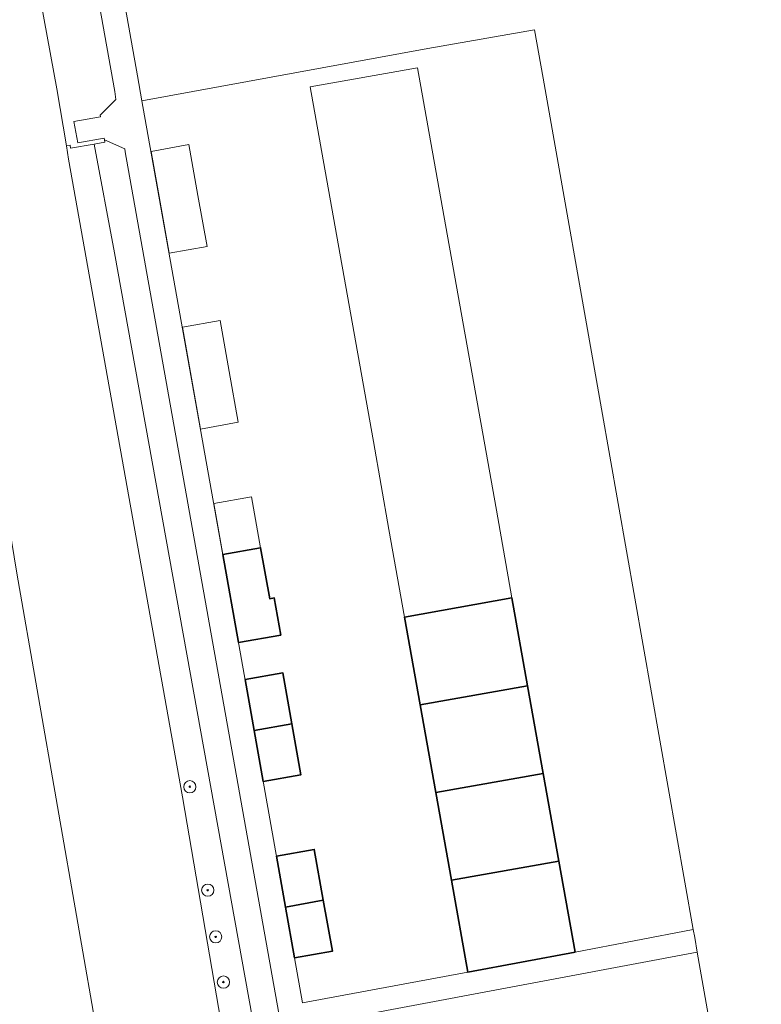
# Model space of a CAD drawing. Header units: metres. Extents: x 97476 to 98458, y 435938 to 436449.
# Tile 51 of 52: x 98365 to 98414, y 436322 to 436387. Entities that reach past the tile are written whole.
import ezdxf

# ---------------------------------------------------------------- set-up
doc = ezdxf.new("R2010")
doc.units = ezdxf.units.M
for name, color, linetype, lineweight in [('B-WE-GK-BESCHOEIING-G', 252, 'GK-BESCHOEIING', 18), ('B-WE-GR-BOOM-S', 252, 'Continuous', 18), ('B-WE-OG-BEBOUWING-GV', 4, 'Continuous', 35), ('B-WE-OG-TERREIN_CULTUURSCHEIDING-GV', 252, 'Continuous', 18), ('B-WE-OG-TERREIN_ERF-GV', 252, 'Continuous', 18), ('B-WE-OG-WATER-GV', 252, 'Continuous', 18), ('B-WE-OG-WATER_SLOOT-GV', 252, 'Continuous', 18), ('B-WE-VH-VERHARDING_TEGEL-GV', 252, 'Continuous', 18)]:
    doc.layers.add(name, color=color, linetype=linetype, lineweight=lineweight)
doc.linetypes.add('GK-BESCHOEIING', pattern='A,30,-5,[1,NLCS.SHX,S=1,R=0,X=0,Y=0],-5', length=40)

# ---------------------------------------------------------------- blocks, each defined once
blk = doc.blocks.new('SGR-BOOM_01-SO')
at = {"linetype": 'ByBlock', "lineweight": 18}
h = blk.add_hatch(color=0, dxfattribs=at)
h.dxf.hatch_style = 1
edge = h.paths.add_edge_path()
edge.add_arc((0, 0), 0.25, 0, 360)
at = {"color": 0, "linetype": 'ByBlock', "lineweight": 18}
for radius in [2, 0.25]:
    blk.add_circle((0, 0), radius, dxfattribs=at)

msp = doc.modelspace()

# ---------------------------------------------------------------- linework, layer by layer
at = {"layer": 'B-WE-GK-BESCHOEIING-G', "ltscale": 0.2}
for points in [[(98377.17, 436320.09), (98378.58, 436320.38), (98375.92, 436335.98), (98368.461, 436377.747)], [(98346.714, 436302.748), (98359.1, 436306.37), (98363.84, 436307.13), (98371.73, 436312.42), (98365.07, 436350.63), (98360.754, 436377.003)]]:
    msp.add_lwpolyline(points, dxfattribs=at)
at = {"layer": 'B-WE-OG-BEBOUWING-GV'}
for points in [[(98378.566, 436351.846), (98379.591, 436346.081), (98382.357, 436346.573), (98381.925, 436349.005), (98381.63, 436348.952), (98381.037, 436352.285)], [(98397.502, 436348.997), (98390.467, 436347.746), (98391.489, 436342.002), (98398.526, 436343.253)], [(98380.616, 436340.316), (98383.087, 436340.756), (98382.495, 436344.089), (98380.024, 436343.649)], [(98392.511, 436336.257), (98399.55, 436337.509), (98398.526, 436343.253), (98391.489, 436342.002)], [(98383.087, 436340.756), (98380.616, 436340.316), (98381.209, 436336.984), (98383.68, 436337.423)], [(98400.574, 436331.764), (98399.55, 436337.509), (98392.511, 436336.257), (98393.533, 436330.512)], [(98382.672, 436328.758), (98385.143, 436329.197), (98384.551, 436332.53), (98382.079, 436332.091)], [(98393.533, 436330.512), (98394.603, 436324.493), (98401.636, 436325.807), (98400.574, 436331.764)], [(98382.672, 436328.758), (98383.265, 436325.425), (98385.736, 436325.865), (98385.143, 436329.197)]]:
    msp.add_lwpolyline(points, close=True, dxfattribs=at)
at = {"layer": 'B-WE-OG-TERREIN_CULTUURSCHEIDING-GV'}
msp.add_lwpolyline([(98371.455, 436371.612), (98380.703, 436320.369), (98382.426, 436320.693), (98372.169, 436378.221), (98372.146, 436378.414), (98370.816, 436379.006), (98370.84, 436378.843), (98370.132, 436378.72)], close=True, dxfattribs=at)
at = {"layer": 'B-WE-OG-TERREIN_ERF-GV'}
for points in [[(98385.359, 436376.471), (98384.292, 436382.466), (98391.312, 436383.715), (98392.381, 436377.72), (98393.405, 436371.975), (98394.429, 436366.231), (98395.453, 436360.486), (98396.477, 436354.742), (98397.502, 436348.997), (98398.526, 436343.253), (98399.55, 436337.509), (98400.574, 436331.764), (98401.636, 436325.807), (98409.378, 436327.285), (98403.359, 436361.395), (98399.537, 436383.041), (98398.976, 436386.202), (98391.987, 436384.987), (98373.253, 436381.56), (98380.608, 436340.315), (98382.669, 436328.757), (98383.79, 436322.474), (98394.603, 436324.493), (98393.533, 436330.512), (98392.511, 436336.257), (98391.489, 436342.002), (98390.467, 436347.746), (98389.446, 436353.491), (98388.424, 436359.236), (98387.402, 436364.981), (98386.38, 436370.726)], [(98373.87, 436378.246), (98376.341, 436378.686), (98376.934, 436375.353), (98377.527, 436372.02), (98375.056, 436371.581), (98374.463, 436374.914)], [(98378.983, 436363.834), (98379.576, 436360.501), (98377.104, 436360.062), (98376.512, 436363.394), (98375.919, 436366.727), (98378.39, 436367.167)], [(98378.566, 436351.846), (98377.973, 436355.178), (98380.444, 436355.618), (98381.037, 436352.285), (98381.63, 436348.952), (98381.925, 436349.005), (98382.357, 436346.573), (98379.591, 436346.081)], [(98383.087, 436340.756), (98383.68, 436337.423), (98381.209, 436336.984), (98380.616, 436340.316), (98380.024, 436343.649), (98382.495, 436344.089)], [(98382.079, 436332.091), (98384.551, 436332.53), (98385.143, 436329.197), (98385.736, 436325.865), (98383.265, 436325.425), (98382.672, 436328.758)], [(98385.143, 436300.165), (98386.071, 436294.747), (98386.128, 436294.413), (98396.603, 436296.202), (98409.595, 436298.576), (98411.959, 436298.992), (98412.582, 436300), (98413.834, 436302.025), (98409.639, 436325.808), (98382.426, 436320.693), (98380.703, 436320.369), (98377.236, 436319.718), (98379.026, 436309.691), (98380.286, 436302.569), (98379.713, 436300), (98379.659, 436299.759), (98381.785, 436299.59)]]:
    msp.add_lwpolyline(points, close=True, dxfattribs=at)
msp.add_lwpolyline([(98363.84, 436307.13), (98371.73, 436312.42), (98365.07, 436350.63)], dxfattribs=at)
at = {"layer": 'B-WE-OG-WATER-GV'}
for points in [[(98364.341, 436295.734), (98365.4, 436296.062), (98367.117, 436296.864), (98369.308, 436297.849), (98372.376, 436298.323), (98375.372, 436298.652), (98376.225, 436299.173), (98379.659, 436299.759), (98379.713, 436300), (98380.286, 436302.569), (98379.026, 436309.691), (98377.236, 436319.718), (98377.17, 436320.09), (98378.58, 436320.38), (98375.92, 436335.98), (98368.461, 436377.747), (98368.313, 436378.618), (98367.677, 436382.348), (98356.754, 436441.836)], [(98356.51, 436398.23), (98359.4, 436382.073), (98359.633, 436381.162), (98360.285, 436379.956), (98360.754, 436377.003), (98365.07, 436350.63), (98371.73, 436312.42), (98363.84, 436307.13), (98359.1, 436306.37), (98346.714, 436302.748), (98344.66, 436302.354), (98343.797, 436302.223), (98343.811, 436302.053), (98340.87, 436301.502), (98340.857, 436301.618), (98340.285, 436301.551), (98331.338, 436300), (98326.16, 436299.12), (98325.442, 436300), (98324.43, 436301.24), (98317.816, 436300), (98301.12, 436296.87)]]:
    msp.add_lwpolyline(points, dxfattribs=at)
at = {"layer": 'B-WE-OG-WATER_SLOOT-GV'}
msp.add_lwpolyline([(98377.17, 436320.09), (98377.236, 436319.718), (98380.703, 436320.369), (98371.455, 436371.612), (98370.132, 436378.72), (98368.587, 436378.451), (98368.552, 436378.66), (98368.313, 436378.618), (98368.461, 436377.747), (98375.92, 436335.98), (98378.58, 436320.38)], close=True, dxfattribs=at)
at = {"layer": 'B-WE-VH-VERHARDING_TEGEL-GV'}
msp.add_lwpolyline([(98360.79, 436441.817), (98371.487, 436382.165), (98371.548, 436381.651), (98370.527, 436380.619), (98370.554, 436380.499), (98368.802, 436380.194), (98369.06, 436378.801), (98370.799, 436379.119), (98370.816, 436379.006), (98372.146, 436378.414), (98372.169, 436378.221), (98382.426, 436320.693), (98409.639, 436325.808), (98409.471, 436326.759), (98409.378, 436327.285), (98401.636, 436325.807), (98394.603, 436324.493), (98383.79, 436322.474), (98382.669, 436328.757), (98380.608, 436340.315), (98373.253, 436381.56), (98372.961, 436383.198), (98362.981, 436439.164)], dxfattribs=at)

# ---------------------------------------------------------------- block references
at = {"layer": 'B-WE-GR-BOOM-S', "xscale": 0.2, "yscale": 0.2, "zscale": 0.2}
for p in [(98376.396, 436336.636), (98377.573, 436329.858), (98378.094, 436326.802), (98378.598, 436323.844)]:
    msp.add_blockref('SGR-BOOM_01-SO', p, dxfattribs=at)

doc.saveas('drawing.dxf')
